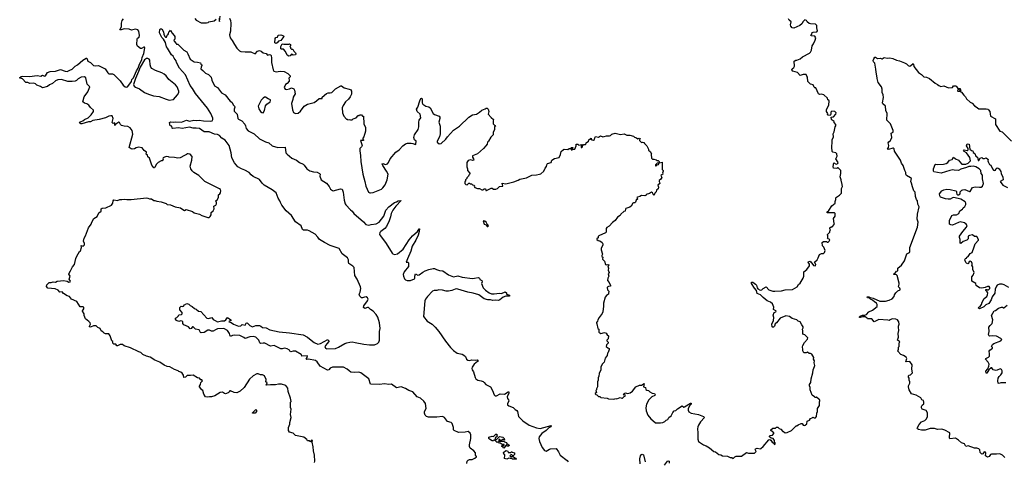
# Model space of a CAD drawing. Extents: x 2240384 to 2404287, y 351326 to 526670.
# Tile 204 of 256: x 2284472 to 2300501, y 471204 to 478390. Entities that reach past the tile are written whole.
import ezdxf

# ---------------------------------------------------------------- set-up
doc = ezdxf.new("R2010")
doc.units = 0

msp = doc.modelspace()

# ---------------------------------------------------------------- linework, layer by layer
at = {"layer": '0CON20XD'}
for points in [[(2286830, 476155), (2286810, 476145), (2286802, 476125), (2286810, 476115), (2286790, 476095), (2286775, 476092), (2286728, 476065), (2286702, 476038), (2286675, 475990), (2286665, 475980), (2286655, 475982), (2286623, 476025), (2286586, 476136), (2286561, 476161), (2286552, 476185), (2286531, 476201), (2286536, 476235), (2286500, 476260), (2286465, 476307), (2286405, 476318), (2286370, 476305), (2286343, 476287), (2286305, 476282), (2286285, 476288), (2286252, 476312), (2286312, 476525), (2286302, 476585), (2286271, 476631), (2286235, 476651), (2286175, 476657), (2286131, 476671), (2286112, 476685), (2286095, 476718), (2286085, 476724), (2286040, 476690), (2286025, 476667), (2286019, 476675), (2286019, 476709), (2286015, 476712), (2285995, 476702), (2285980, 476715), (2285992, 476785), (2285976, 476826), (2285955, 476828), (2285925, 476820), (2285869, 476795), (2285765, 476765), (2285661, 476749), (2285625, 476727), (2285595, 476729), (2285485, 476693), (2285467, 476697), (2285448, 476725), (2285498, 476742), (2285525, 476766), (2285585, 476794), (2285635, 476842), (2285676, 476896), (2285676, 476916), (2285625, 476960), (2285600, 477000), (2285565, 477022), (2285525, 477032), (2285501, 477055), (2285523, 477135), (2285580, 477215), (2285613, 477295), (2285573, 477343), (2285549, 477445), (2285525, 477463), (2285475, 477455), (2285424, 477426), (2285395, 477400), (2285375, 477392), (2285325, 477384), (2285255, 477385), (2285155, 477415), (2285095, 477414), (2285055, 477395), (2285005, 477354), (2284960, 477330), (2284926, 477305), (2284845, 477282), (2284812, 477302), (2284753, 477323), (2284728, 477348), (2284705, 477358), (2284635, 477351), (2284605, 477368), (2284575, 477370), (2284517, 477427), (2284472, 477445), (2284498, 477465), (2284525, 477472), (2284634, 477466), (2284755, 477484), (2284815, 477471), (2284845, 477487), (2284875, 477469), (2284890, 477475), (2284925, 477531), (2284971, 477549), (2285055, 477550), (2285135, 477578), (2285215, 477550), (2285245, 477546), (2285289, 477571), (2285325, 477583), (2285377, 477633), (2285414, 477655), (2285501, 477729), (2285552, 477765), (2285565, 477764), (2285583, 477713), (2285624, 477694), (2285675, 477646), (2285705, 477637), (2285755, 477646), (2285865, 477590), (2285908, 477525), (2285925, 477510), (2285985, 477508), (2286005, 477499), (2286107, 477397), (2286155, 477323), (2286188, 477295), (2286205, 477292), (2286225, 477299), (2286281, 477369), (2286290, 477385), (2286296, 477415), (2286325, 477445), (2286375, 477556), (2286401, 477599), (2286415, 477648), (2286461, 477745), (2286465, 477775), (2286492, 477838), (2286511, 477931), (2286505, 477944), (2286495, 477944), (2286455, 477921), (2286440, 477920), (2286392, 477962), (2286381, 477985), (2286383, 478075), (2286390, 478090), (2286415, 478108), (2286423, 478135), (2286413, 478205), (2286395, 478227), (2286355, 478236), (2286295, 478222), (2286256, 478236), (2286175, 478241), (2286125, 478223), (2286103, 478225), (2286131, 478275), (2286131, 478335), (2286141, 478375), (2286160, 478405)], [(2287325, 478410), (2287345, 478380), (2287425, 478338), (2287515, 478338), (2287540, 478345), (2287553, 478357), (2287637, 478373), (2287673, 478397)], [(2287717, 478417), (2287718, 478378), (2287725, 478360), (2287736, 478445)], [(2287888, 478415), (2287902, 478375), (2287907, 478335), (2287906, 478205), (2287888, 478145), (2287900, 478095), (2287934, 478054), (2287967, 477985), (2288008, 477925), (2288048, 477885), (2288074, 477874), (2288145, 477867), (2288235, 477867), (2288305, 477837), (2288344, 477876), (2288375, 477890), (2288405, 477878), (2288435, 477850), (2288485, 477842), (2288505, 477812), (2288537, 477823), (2288555, 477819), (2288566, 477805), (2288572, 477765), (2288569, 477695), (2288600, 477575), (2288612, 477555), (2288645, 477541), (2288715, 477552), (2288776, 477546), (2288836, 477516), (2288876, 477476), (2288878, 477462), (2288854, 477436), (2288861, 477405), (2288858, 477392), (2288826, 477354), (2288798, 477335), (2288780, 477285), (2288795, 477260), (2288815, 477254), (2288865, 477264), (2288895, 477282), (2288935, 477266), (2288946, 477246), (2288956, 477185), (2288923, 477127), (2288919, 477091), (2288897, 477025), (2288912, 476925), (2288931, 476881), (2288965, 476862), (2289005, 476870), (2289046, 476904), (2289105, 476983), (2289155, 477017), (2289266, 477044), (2289302, 477068), (2289345, 477110), (2289395, 477110), (2289395, 477130), (2289465, 477188), (2289495, 477200), (2289525, 477198), (2289555, 477208), (2289614, 477266), (2289698, 477312), (2289712, 477312), (2289755, 477280), (2289835, 477262), (2289855, 477252), (2289872, 477225), (2289872, 477178), (2289852, 477135), (2289823, 477097), (2289778, 477055), (2289737, 476995), (2289724, 476956), (2289730, 476875), (2289748, 476818), (2289792, 476772), (2289805, 476770), (2289815, 476760), (2289835, 476768), (2289855, 476760), (2289885, 476760), (2289903, 476777), (2289948, 476792), (2289985, 476830), (2289998, 476832), (2290005, 476840), (2290035, 476840), (2290052, 476822), (2290068, 476818), (2290072, 476695), (2290102, 476635), (2290102, 476578), (2290072, 476485), (2290060, 476465), (2290060, 476445), (2290070, 476435), (2290068, 476422), (2290023, 476427), (2290050, 476345), (2290038, 476322), (2290010, 476295), (2290008, 476255), (2290021, 476181), (2290024, 476085), (2290061, 475875), (2290093, 475755), (2290105, 475680), (2290151, 475581), (2290171, 475571), (2290185, 475571), (2290225, 475580), (2290335, 475620), (2290363, 475635), (2290385, 475656), (2290421, 475705), (2290456, 475785), (2290469, 475875), (2290445, 475923), (2290384, 476015), (2290373, 476045), (2290385, 476050), (2290425, 476036), (2290458, 476045), (2290475, 476064), (2290506, 476125), (2290594, 476236), (2290650, 476275), (2290710, 476340), (2290755, 476372), (2290785, 476382), (2290845, 476382), (2290875, 476378), (2290915, 476358), (2290922, 476365), (2290929, 476415), (2290898, 476435), (2290890, 476475), (2290894, 476496), (2290900, 476515), (2290960, 476605), (2290969, 476645), (2290968, 476725), (2290974, 476756), (2291002, 476795), (2290994, 476854), (2290942, 476895), (2290934, 476935), (2290954, 476966), (2290985, 477072), (2291005, 477108), (2291015, 477112), (2291022, 477105), (2291026, 477035), (2291036, 477016), (2291085, 476984), (2291135, 476974), (2291155, 476955), (2291206, 476866), (2291223, 476845), (2291299, 476819), (2291312, 476805), (2291313, 476783), (2291297, 476725), (2291316, 476655), (2291318, 476535), (2291307, 476485), (2291268, 476415), (2291268, 476395), (2291301, 476371), (2291335, 476374), (2291412, 476445), (2291438, 476485), (2291535, 476595), (2291630, 476660), (2291785, 476802), (2291845, 476840), (2291907, 476855), (2291960, 476885), (2291995, 476916), (2292052, 476938), (2292065, 476950), (2292085, 476950), (2292100, 476935), (2292112, 476895), (2292100, 476855), (2292147, 476797), (2292187, 476767), (2292178, 476745), (2292180, 476695), (2292202, 476672), (2292215, 476670), (2292220, 476655), (2292200, 476645), (2292200, 476605), (2292180, 476555), (2292181, 476515), (2292142, 476478), (2292105, 476412), (2292088, 476395), (2292080, 476365), (2292061, 476335), (2292024, 476296), (2291925, 476206), (2291846, 476174), (2291841, 476151), (2291862, 476125), (2291863, 476107), (2291845, 476100), (2291815, 476108), (2291775, 476100), (2291750, 476065), (2291750, 475995), (2291760, 475965), (2291760, 475935), (2291800, 475895), (2291800, 475885), (2291795, 475870), (2291782, 475858), (2291780, 475845), (2291752, 475818), (2291750, 475805), (2291730, 475785), (2291730, 475765), (2291720, 475755), (2291720, 475725), (2291735, 475710), (2291757, 475703), (2291785, 475730), (2291798, 475728), (2291805, 475720), (2291825, 475720), (2291842, 475702), (2291865, 475700), (2291878, 475688), (2291870, 475675), (2291882, 475662), (2291923, 475643), (2291955, 475642), (2291995, 475622), (2292015, 475622), (2292035, 475636), (2292055, 475639), (2292063, 475613), (2292073, 475613), (2292145, 475650), (2292165, 475650), (2292183, 475633), (2292225, 475630), (2292248, 475642), (2292283, 475677), (2292337, 475683), (2292328, 475732), (2292389, 475721), (2292515, 475752), (2292585, 475778), (2292615, 475796), (2292722, 475815), (2292808, 475862), (2292885, 475866), (2292935, 475879), (2292956, 475884), (2293007, 475925), (2293024, 475975), (2293051, 475999), (2293055, 476030), (2293065, 476050), (2293125, 476069), (2293137, 476103), (2293179, 476131), (2293255, 476150), (2293277, 476195), (2293286, 476244), (2293325, 476278), (2293335, 476282), (2293395, 476278), (2293415, 476293), (2293438, 476292), (2293455, 476310), (2293480, 476310), (2293468, 476292), (2293452, 476288), (2293450, 476275), (2293455, 476270), (2293465, 476270), (2293478, 476282), (2293510, 476285), (2293532, 476335), (2293533, 476367), (2293557, 476367), (2293575, 476350), (2293618, 476358), (2293620, 476345), (2293610, 476335), (2293610, 476325), (2293613, 476313), (2293625, 476312), (2293635, 476320), (2293640, 476345), (2293652, 476358), (2293685, 476360), (2293690, 476365), (2293693, 476387), (2293730, 476415), (2293745, 476448), (2293762, 476448), (2293775, 476460), (2293780, 476435), (2293815, 476430), (2293828, 476442), (2293833, 476467), (2293845, 476488), (2293895, 476480), (2293925, 476498), (2293965, 476486), (2293985, 476487), (2294025, 476500), (2294075, 476498), (2294092, 476505), (2294114, 476526), (2294165, 476543), (2294255, 476524), (2294315, 476534), (2294355, 476510), (2294405, 476512), (2294462, 476495), (2294479, 476479), (2294515, 476467), (2294535, 476452), (2294555, 476460), (2294572, 476455), (2294563, 476437), (2294564, 476424), (2294595, 476390), (2294612, 476398), (2294635, 476392), (2294643, 476373), (2294681, 476335), (2294708, 476285), (2294708, 476265), (2294737, 476247), (2294760, 476205), (2294752, 476195), (2294760, 476135), (2294773, 476123), (2294795, 476123), (2294835, 476110), (2294845, 476100), (2294865, 476100), (2294880, 476085), (2294880, 476060), (2294852, 476058), (2294822, 476028), (2294824, 476014), (2294835, 476012), (2294852, 476028), (2294870, 476035), (2294880, 476060), (2294930, 476070), (2294930, 475965), (2294933, 475953), (2294950, 475935), (2294950, 475925), (2294938, 475895), (2294940, 475875), (2294912, 475855), (2294925, 475820), (2294910, 475795), (2294882, 475775), (2294880, 475755), (2294890, 475745), (2294892, 475725), (2294862, 475695), (2294870, 475665), (2294865, 475640), (2294840, 475615), (2294835, 475590), (2294810, 475565), (2294795, 475530), (2294773, 475573), (2294755, 475582), (2294725, 475560), (2294672, 475548), (2294670, 475535), (2294647, 475523), (2294595, 475532), (2294565, 475512), (2294530, 475505), (2294520, 475495), (2294532, 475468), (2294507, 475453), (2294495, 475420), (2294485, 475410), (2294465, 475412), (2294454, 475406), (2294424, 475356), (2294405, 475340), (2294342, 475318), (2294333, 475307), (2294328, 475272), (2294305, 475270), (2294261, 475225), (2294245, 475203), (2294202, 475175), (2294166, 475124), (2294121, 475089), (2294069, 475031), (2294032, 475008), (2294022, 474995), (2294020, 474935), (2294009, 474921), (2293900, 474875), (2293890, 474865), (2293887, 474843), (2293870, 474825), (2293870, 474815), (2293890, 474795), (2293915, 474790), (2293953, 474763), (2293967, 474745), (2293965, 474720), (2293938, 474675), (2293938, 474645), (2293962, 474575), (2293950, 474555), (2293950, 474535), (2293968, 474525), (2293962, 474495), (2293995, 474460), (2294008, 474405), (2294025, 474400), (2294045, 474408), (2294062, 474402), (2294048, 474365), (2294059, 474349), (2294051, 474315), (2294068, 474275), (2294050, 474255), (2294062, 474215), (2294048, 474185), (2294042, 474145), (2294066, 474116), (2294090, 474065), (2294088, 474052), (2294065, 474048), (2294055, 474052), (2294038, 474035), (2294040, 473995), (2294062, 473972), (2294060, 473935), (2294057, 473925), (2294025, 473902), (2294003, 473875), (2293974, 473775), (2293978, 473728), (2293963, 473635), (2293955, 473612), (2293904, 473546), (2293884, 473506)], [(2293884, 473506), (2293880, 473485), (2293860, 473465), (2293860, 473455), (2293869, 473439), (2293883, 473363), (2293900, 473355), (2293900, 473305), (2293935, 473283), (2293995, 473302), (2294018, 473288), (2294035, 473262), (2294057, 473247), (2294052, 473195), (2294030, 473175), (2294030, 473165), (2294050, 473145), (2294050, 473125), (2294025, 473100), (2294022, 473075), (2294045, 473050), (2294068, 473038), (2294070, 473025), (2294054, 472976), (2294042, 472965), (2294037, 472925), (2294005, 472880), (2293985, 472820), (2293953, 472787), (2293932, 472735), (2293932, 472695), (2293908, 472635), (2293902, 472588), (2293892, 472565), (2293892, 472525), (2293880, 472495), (2293878, 472415), (2293860, 472385), (2293860, 472365), (2293850, 472355), (2293860, 472325), (2293842, 472308), (2293842, 472302), (2293852, 472292), (2293868, 472288), (2293895, 472260), (2293915, 472260), (2293933, 472243), (2294035, 472230), (2294055, 472220), (2294145, 472218), (2294175, 472228), (2294195, 472222), (2294245, 472241), (2294275, 472230), (2294287, 472233), (2294312, 472258), (2294328, 472265), (2294330, 472285), (2294323, 472287), (2294315, 472280), (2294300, 472285), (2294315, 472309), (2294335, 472316), (2294365, 472309), (2294412, 472318), (2294446, 472344), (2294505, 472414), (2294560, 472445), (2294595, 472443), (2294638, 472468), (2294630, 472415), (2294658, 472405), (2294668, 472375), (2294683, 472363), (2294710, 472355), (2294733, 472333), (2294770, 472315), (2294805, 472308), (2294818, 472285), (2294810, 472275), (2294765, 472256), (2294715, 472207), (2294677, 472135), (2294666, 472075), (2294669, 472025), (2294700, 471955), (2294746, 471895), (2294781, 471871), (2294825, 471830), (2294905, 471828), (2294940, 471835), (2294975, 471852), (2294995, 471872), (2295023, 471887), (2295042, 471915), (2295078, 471945), (2295104, 471996), (2295126, 472024), (2295155, 472031), (2295183, 472057), (2295255, 472107), (2295285, 472088), (2295295, 472090), (2295395, 472150), (2295405, 472148), (2295404, 472135), (2295379, 472111), (2295357, 472065), (2295356, 472036), (2295365, 472012), (2295405, 471988), (2295525, 471968), (2295575, 471946), (2295604, 471934), (2295618, 471915), (2295557, 471845), (2295523, 471795), (2295511, 471765), (2295507, 471735), (2295513, 471665), (2295510, 471565), (2295522, 471525), (2295603, 471473), (2295646, 471456), (2295702, 471422), (2295775, 471365), (2295798, 471358), (2295855, 471316), (2295888, 471308), (2295915, 471293), (2295995, 471287), (2296038, 471268), (2296065, 471268), (2296085, 471248), (2296114, 471276), (2296135, 471286), (2296225, 471288), (2296305, 471347), (2296337, 471337), (2296435, 471339), (2296459, 471365), (2296447, 471395), (2296450, 471410), (2296475, 471418), (2296525, 471409), (2296537, 471413), (2296577, 471443), (2296670, 471555), (2296685, 471560), (2296700, 471550), (2296724, 471514), (2296748, 471498), (2296755, 471480), (2296770, 471485), (2296770, 471505), (2296760, 471515), (2296760, 471545), (2296738, 471578), (2296705, 471580), (2296680, 471605), (2296680, 471615), (2296690, 471625), (2296728, 471632), (2296750, 471655), (2296750, 471665), (2296702, 471705), (2296702, 471715), (2296735, 471743), (2296775, 471742), (2296795, 471758), (2296815, 471760), (2296835, 471740), (2296865, 471730), (2296895, 471690), (2296905, 471690), (2296935, 471670), (2296967, 471673), (2297035, 471708), (2297115, 471780), (2297125, 471780), (2297143, 471797), (2297195, 471822), (2297208, 471818), (2297225, 471793), (2297245, 471787), (2297258, 471792), (2297286, 471814), (2297290, 471855), (2297330, 471875), (2297345, 471900), (2297375, 471910), (2297385, 471920), (2297405, 471912), (2297425, 471913), (2297446, 471934), (2297450, 471985), (2297462, 472015), (2297458, 472062), (2297492, 472115), (2297490, 472175), (2297497, 472183), (2297500, 472205), (2297485, 472210), (2297445, 472248), (2297435, 472240), (2297415, 472240), (2297410, 472255), (2297375, 472280), (2297342, 472365), (2297340, 472405), (2297330, 472435), (2297332, 472455), (2297352, 472485), (2297358, 472545), (2297386, 472644), (2297392, 472695), (2297413, 472745), (2297416, 472765), (2297407, 472805), (2297409, 472839), (2297397, 472865), (2297398, 472895), (2297366, 472946), (2297345, 472960), (2297325, 472960), (2297295, 472980), (2297273, 472967), (2297235, 472972), (2297221, 473001), (2297221, 473025), (2297216, 473065), (2297222, 473088), (2297248, 473135), (2297295, 473190), (2297302, 473215), (2297255, 473260), (2297220, 473275), (2297222, 473325), (2297218, 473355), (2297228, 473375), (2297228, 473395), (2297204, 473424), (2297178, 473475), (2297145, 473484), (2297125, 473507), (2297045, 473530), (2297005, 473562), (2296945, 473569), (2296853, 473535), (2296793, 473457), (2296770, 473440), (2296759, 473401), (2296745, 473389), (2296729, 473389), (2296724, 473395), (2296719, 473435), (2296745, 473495), (2296751, 473545), (2296736, 473585), (2296752, 473628), (2296781, 473639), (2296786, 473645), (2296784, 473655), (2296742, 473672), (2296747, 473713), (2296728, 473765), (2296694, 473794), (2296642, 473815), (2296575, 473868), (2296533, 473913), (2296476, 473936), (2296466, 473986), (2296435, 474019), (2296388, 474095), (2296385, 474118), (2296405, 474118), (2296450, 474085), (2296465, 474068), (2296478, 474028), (2296491, 474011), (2296525, 473989), (2296556, 473994), (2296575, 474018), (2296625, 474042), (2296667, 473997), (2296735, 473973), (2296765, 473972), (2296875, 473980), (2296935, 473997), (2297055, 474002), (2297130, 474045), (2297151, 474079), (2297178, 474105), (2297227, 474183), (2297238, 474215), (2297240, 474285), (2297286, 474324), (2297327, 474383), (2297331, 474411), (2297310, 474445), (2297312, 474458), (2297335, 474459), (2297350, 474450), (2297395, 474391), (2297426, 474384), (2297432, 474405), (2297413, 474447), (2297452, 474485), (2297473, 474517), (2297495, 474570), (2297524, 474586), (2297557, 474583), (2297575, 474600), (2297582, 474635), (2297565, 474690), (2297543, 474713), (2297538, 474762), (2297555, 474780), (2297605, 474780), (2297615, 474770), (2297635, 474770), (2297650, 474785), (2297658, 474808), (2297648, 474818), (2297632, 474822), (2297620, 474835), (2297630, 474845), (2297628, 474878), (2297622, 474882), (2297620, 474895), (2297658, 474932), (2297660, 474955), (2297670, 474965), (2297660, 474985), (2297662, 475005), (2297685, 475020), (2297698, 475022), (2297737, 475063), (2297730, 475075), (2297722, 475155), (2297747, 475193), (2297750, 475235), (2297735, 475250), (2297615, 475250), (2297613, 475257), (2297646, 475284), (2297695, 475362), (2297748, 475402), (2297747, 475433), (2297760, 475465), (2297758, 475492), (2297767, 475503), (2297816, 475534), (2297848, 475565), (2297850, 475645), (2297868, 475675), (2297857, 475737), (2297850, 475745), (2297847, 475787), (2297828, 475835), (2297840, 475885), (2297840, 475935), (2297797, 475977), (2297783, 475977), (2297775, 475970), (2297722, 475972), (2297714, 476004), (2297725, 476060), (2297765, 476040), (2297790, 476050), (2297799, 476065), (2297757, 476125), (2297778, 476172), (2297777, 476205), (2297761, 476221), (2297710, 476235), (2297700, 476245), (2297700, 476275), (2297692, 476285), (2297700, 476435), (2297722, 476485), (2297713, 476535), (2297732, 476565), (2297747, 476645), (2297760, 476665), (2297758, 476685), (2297730, 476715), (2297730, 476735), (2297697, 476757), (2297688, 476768), (2297680, 476805), (2297720, 476810), (2297757, 476855), (2297762, 476872), (2297740, 476895), (2297695, 476900), (2297676, 476885), (2297678, 476852), (2297665, 476830), (2297635, 476838), (2297620, 476855), (2297628, 476865), (2297608, 476898), (2297608, 476925), (2297642, 477005), (2297650, 477065), (2297645, 477080), (2297630, 477085), (2297620, 477115), (2297565, 477168), (2297525, 477179), (2297495, 477174), (2297478, 477185), (2297435, 477280), (2297415, 477280), (2297405, 477290), (2297390, 477330), (2297345, 477342), (2297303, 477385), (2297298, 477455), (2297285, 477470), (2297275, 477500), (2297227, 477497), (2297175, 477483), (2297132, 477532), (2297060, 477555), (2297043, 477575), (2297045, 477590), (2297075, 477614), (2297083, 477635), (2297080, 477715), (2297105, 477733), (2297125, 477733), (2297176, 477754), (2297216, 477784), (2297330, 477845), (2297345, 477860), (2297362, 477895), (2297372, 477965), (2297393, 477997), (2297423, 478055), (2297434, 478095), (2297415, 478120), (2297362, 478125), (2297350, 478135), (2297368, 478155), (2297371, 478179), (2297392, 478188), (2297450, 478195), (2297462, 478208), (2297448, 478258), (2297450, 478295), (2297428, 478318), (2297345, 478323), (2297325, 478330), (2297292, 478355), (2297279, 478379), (2297255, 478388), (2297225, 478358), (2297205, 478322), (2297174, 478296), (2297077, 478253), (2297045, 478260), (2297027, 478285), (2297021, 478305), (2297029, 478355), (2296999, 478385), (2296990, 478405)], [(2287891, 473261), (2287886, 473286), (2287855, 473333), (2287795, 473364), (2287695, 473359), (2287658, 473345), (2287622, 473322), (2287595, 473324), (2287565, 473340), (2287535, 473339), (2287475, 473301), (2287424, 473294), (2287415, 473300), (2287395, 473342), (2287335, 473353), (2287295, 473392), (2287285, 473392), (2287265, 473368), (2287245, 473360), (2287220, 473395), (2287142, 473425), (2287128, 473448), (2287128, 473475), (2287120, 473485), (2287095, 473488), (2287065, 473478), (2287024, 473494), (2287010, 473515), (2287010, 473535), (2287028, 473542), (2287058, 473572), (2287062, 473588), (2287107, 473593), (2287120, 473605), (2287120, 473625), (2287078, 473668), (2287080, 473705), (2287103, 473727), (2287125, 473722), (2287139, 473731), (2287155, 473752), (2287195, 473770), (2287225, 473762), (2287249, 473739), (2287278, 473725), (2287320, 473690), (2287348, 473678), (2287385, 473648), (2287421, 473641), (2287521, 473531), (2287545, 473526), (2287603, 473543), (2287624, 473514), (2287653, 473495), (2287695, 473474), (2287755, 473488), (2287805, 473490), (2287826, 473504), (2287855, 473542), (2287890, 473525), (2287911, 473505), (2287910, 473490), (2287885, 473483), (2287875, 473474), (2287915, 473463), (2287955, 473438), (2288035, 473406), (2288075, 473410), (2288095, 473428), (2288145, 473422), (2288158, 473452), (2288175, 473456), (2288220, 473415), (2288260, 473395), (2288315, 473416), (2288375, 473412), (2288396, 473406), (2288425, 473384), (2288485, 473374), (2288545, 473342), (2288695, 473311), (2288865, 473296), (2289085, 473260), (2289156, 473225), (2289216, 473176), (2289265, 473137), (2289328, 473108), (2289369, 473121), (2289487, 473187), (2289494, 473174), (2289506, 473166), (2289506, 473155), (2289472, 473118), (2289442, 473072), (2289450, 473045), (2289475, 473034), (2289615, 473042), (2289665, 473062), (2289768, 473122), (2289796, 473134), (2289845, 473144), (2289885, 473147), (2289935, 473140), (2290075, 473110), (2290165, 473100), (2290248, 473102), (2290295, 473120), (2290320, 473145), (2290331, 473175), (2290332, 473315), (2290342, 473365), (2290329, 473455), (2290305, 473550), (2290277, 473595), (2290227, 473647), (2290184, 473674), (2290152, 473705), (2290135, 473707), (2290089, 473689), (2290068, 473708), (2290073, 473735), (2290132, 473815), (2290143, 473845), (2290135, 473864), (2290115, 473880), (2290085, 473876), (2290055, 473862), (2290035, 473867), (2290009, 473889), (2290000, 473925), (2290013, 473955), (2290024, 474016), (2290021, 474045), (2289965, 474169), (2289929, 474229), (2289915, 474356), (2289895, 474381), (2289832, 474425), (2289826, 474446), (2289827, 474485), (2289811, 474515), (2289722, 474582), (2289672, 474665), (2289525, 474718), (2289433, 474763), (2289355, 474815), (2289324, 474854), (2289285, 474900), (2289185, 474957), (2289155, 474968), (2289095, 474968), (2289076, 474976), (2289055, 475036), (2288962, 475102), (2288895, 475205), (2288812, 475282), (2288741, 475371), (2288716, 475415), (2288706, 475445), (2288678, 475488), (2288647, 475575), (2288585, 475619), (2288450, 475700), (2288419, 475729), (2288375, 475790), (2288271, 475841), (2288239, 475865), (2288206, 475905), (2288135, 475944), (2288082, 475962), (2288025, 475995), (2287971, 476061), (2287924, 476145), (2287914, 476225), (2287883, 476345), (2287835, 476410), (2287815, 476429), (2287762, 476462), (2287726, 476505), (2287695, 476521), (2287645, 476527), (2287555, 476566), (2287475, 476566), (2287397, 476617), (2287345, 476627), (2287295, 476625), (2287235, 476642), (2287115, 476618), (2287055, 476630), (2286965, 476620), (2286953, 476625), (2286948, 476658), (2286920, 476665), (2286910, 476715), (2286925, 476728), (2286975, 476722), (2287014, 476726), (2287106, 476724), (2287187, 476753), (2287235, 476740), (2287305, 476756), (2287355, 476751), (2287395, 476757), (2287464, 476744), (2287585, 476741), (2287606, 476745), (2287618, 476765), (2287615, 476790), (2287586, 476866), (2287530, 476950), (2287335, 477188), (2287288, 477268), (2287245, 477319), (2287173, 477495), (2287075, 477599), (2287025, 477695), (2287019, 477719), (2286985, 477765), (2286970, 477795), (2286945, 477820), (2286876, 477925), (2286864, 477946), (2286845, 478019), (2286814, 478074), (2286789, 478099), (2286747, 478177), (2286755, 478231), (2286765, 478239), (2286785, 478239), (2286816, 478195), (2286820, 478155), (2286835, 478118), (2286845, 478108), (2286862, 478108), (2286870, 478115), (2286873, 478137), (2286886, 478144), (2286895, 478160), (2286900, 478195), (2286916, 478204), (2286925, 478220), (2286952, 478172), (2286988, 478135), (2286998, 478115), (2287000, 478075), (2286980, 478055), (2286985, 478040), (2287020, 478005), (2287025, 477990), (2287045, 477990), (2287146, 477896), (2287191, 477865), (2287210, 477835), (2287245, 477750), (2287315, 477702), (2287365, 477700), (2287418, 477688), (2287422, 477665), (2287438, 477655), (2287440, 477645), (2287424, 477616), (2287423, 477593), (2287455, 477566), (2287495, 477521), (2287546, 477496), (2287592, 477455), (2287601, 477405), (2287645, 477315), (2287690, 477285), (2287758, 477198), (2287815, 477167), (2287900, 477065), (2287925, 477048), (2287952, 477002), (2287972, 476985), (2287976, 476965), (2287964, 476935), (2287964, 476904), (2288011, 476851), (2288024, 476785), (2288034, 476774), (2288088, 476745), (2288135, 476689), (2288151, 476665), (2288160, 476620), (2288190, 476580), (2288291, 476531), (2288375, 476454), (2288475, 476405), (2288529, 476389), (2288585, 476339), (2288675, 476308), (2288792, 476315), (2288806, 476225), (2288825, 476202), (2288904, 476135), (2288977, 476107), (2289025, 476064), (2289085, 476042), (2289105, 476024), (2289145, 475965), (2289195, 475931), (2289255, 475914), (2289315, 475910), (2289355, 475889), (2289363, 475875), (2289360, 475845), (2289382, 475782), (2289468, 475728), (2289508, 475678), (2289532, 475635), (2289565, 475610), (2289575, 475607), (2289635, 475619), (2289697, 475637), (2289723, 475633), (2289736, 475585), (2289752, 475455), (2289771, 475395), (2289784, 475375), (2289855, 475296), (2289883, 475273), (2289910, 475235), (2290069, 475099), (2290105, 475057), (2290154, 475046), (2290195, 475059), (2290275, 475069), (2290325, 475096), (2290399, 475195), (2290435, 475289), (2290483, 475347), (2290575, 475413), (2290606, 475424), (2290635, 475444), (2290680, 475450), (2290594, 475356), (2290545, 475289), (2290521, 475235), (2290510, 475180), (2290486, 475115), (2290441, 475025), (2290415, 474995), (2290349, 474945), (2290334, 474925), (2290332, 474895), (2290345, 474871), (2290439, 474749), (2290535, 474592), (2290549, 474579), (2290575, 474569), (2290625, 474581), (2290715, 474654), (2290812, 474808), (2290869, 474871), (2290948, 474942), (2290975, 474988), (2290980, 474985), (2290978, 474945), (2290958, 474885), (2290922, 474805), (2290862, 474705), (2290840, 474625), (2290785, 474497), (2290766, 474446), (2290795, 474442), (2290804, 474435), (2290800, 474375), (2290732, 474285), (2290714, 474244), (2290719, 474215), (2290738, 474175), (2290755, 474159), (2290779, 474149), (2290832, 474145), (2290898, 474175), (2290907, 474185), (2290906, 474215), (2290915, 474254), (2290955, 474235), (2290975, 474236), (2291035, 474282), (2291075, 474304), (2291135, 474328), (2291205, 474341), (2291225, 474340), (2291255, 474323), (2291305, 474309), (2291363, 474303), (2291455, 474236), (2291535, 474208), (2291605, 474224), (2291675, 474198), (2291845, 474180), (2291875, 474185), (2291935, 474196), (2291958, 474185), (2291965, 474162), (2291996, 474146), (2291999, 474125), (2291991, 474095), (2292019, 474025), (2292055, 473988), (2292115, 473943), (2292155, 473930), (2292195, 473929), (2292285, 473940), (2292315, 473937), (2292375, 473960), (2292396, 473945), (2292398, 473925), (2292445, 473906), (2292445, 473890), (2292385, 473890), (2292345, 473876), (2292289, 473831), (2292265, 473823), (2292215, 473827), (2292175, 473821), (2292135, 473832), (2292095, 473832), (2292035, 473850), (2291945, 473912), (2291855, 473942), (2291767, 473957), (2291605, 474005), (2291585, 474009), (2291560, 474005), (2291505, 473981), (2291455, 473971), (2291415, 473972), (2291355, 473990), (2291295, 473996), (2291265, 473982), (2291220, 473985), (2291195, 473971), (2291110, 473885), (2291079, 473841), (2291068, 473815), (2291045, 473560), (2291105, 473482), (2291186, 473436), (2291238, 473385), (2291295, 473318), (2291405, 473158), (2291487, 473055), (2291537, 473005), (2291594, 472964), (2291675, 472946), (2291705, 472931), (2291728, 472908), (2291748, 472865), (2291765, 472849), (2291795, 472846), (2291835, 472856), (2291888, 472852), (2291923, 472853), (2291934, 472845), (2291925, 472831), (2291870, 472785), (2291836, 472735), (2291833, 472715), (2291838, 472695), (2291860, 472660), (2291885, 472570), (2291899, 472545), (2291932, 472522), (2291985, 472515), (2292015, 472504), (2292035, 472488), (2292062, 472452), (2292135, 472416), (2292169, 472359), (2292194, 472284), (2292210, 472270), (2292235, 472270), (2292295, 472302), (2292365, 472299), (2292425, 472337), (2292434, 472334), (2292433, 472315), (2292410, 472255), (2292414, 472225), (2292431, 472205), (2292436, 472185), (2292413, 472147), (2292413, 472125), (2292435, 472107), (2292505, 472081), (2292539, 472045), (2292565, 472029), (2292574, 472014), (2292595, 471931), (2292662, 471862)], [(2288645, 478004), (2288628, 478015), (2288630, 478085), (2288642, 478098), (2288670, 478105), (2288682, 478138), (2288725, 478142), (2288768, 478125), (2288772, 478115), (2288726, 478054), (2288685, 478038), (2288666, 478014), (2288645, 478004)], [(2288855, 477798), (2288824, 477814), (2288798, 477875), (2288765, 477910), (2288735, 477908), (2288722, 477915), (2288722, 477955), (2288745, 478000), (2288775, 477990), (2288855, 477990), (2288865, 478000), (2288880, 477985), (2288880, 477965), (2288870, 477955), (2288880, 477945), (2288880, 477925), (2288895, 477910), (2288918, 477908), (2288937, 477877), (2288965, 477850), (2288970, 477835), (2288965, 477820), (2288925, 477812), (2288895, 477830), (2288875, 477802), (2288855, 477798)], [(2286905, 477083), (2286975, 477092), (2287042, 477165), (2287061, 477205), (2287064, 477225), (2287036, 477295), (2287008, 477328), (2286898, 477418), (2286856, 477476), (2286823, 477505), (2286787, 477527), (2286685, 477564), (2286625, 477598), (2286609, 477619), (2286596, 477654), (2286589, 477729), (2286578, 477748), (2286561, 477761), (2286535, 477760), (2286505, 477736), (2286433, 477617), (2286406, 477545), (2286355, 477435), (2286327, 477335), (2286335, 477306), (2286355, 477291), (2286422, 477265), (2286505, 477208), (2286569, 477179), (2286652, 477152), (2286745, 477143), (2286855, 477097), (2286905, 477083)], [(2299104, 471724), (2299088, 471735), (2299084, 471746), (2299113, 471805), (2299155, 471846), (2299205, 471866), (2299236, 471895), (2299248, 471932), (2299253, 471995), (2299229, 472029), (2299165, 472052), (2299152, 472075), (2299152, 472095), (2299165, 472120), (2299192, 472138), (2299192, 472165), (2299183, 472193), (2299160, 472205), (2299140, 472235), (2299065, 472278), (2298990, 472300), (2298952, 472365), (2298940, 472415), (2298942, 472435), (2298962, 472475), (2298962, 472495), (2298952, 472525), (2298952, 472555), (2298942, 472575), (2298943, 472593), (2298953, 472607), (2298975, 472610), (2299008, 472645), (2298998, 472705), (2299002, 472772), (2298965, 472828), (2298900, 472825), (2298912, 472875), (2298905, 472897), (2298858, 472928), (2298815, 472944), (2298768, 472995), (2298777, 473027), (2298778, 473062), (2298787, 473075), (2298788, 473132), (2298798, 473145), (2298796, 473156), (2298760, 473175), (2298776, 473224), (2298774, 473284), (2298786, 473335), (2298779, 473389), (2298777, 473405), (2298788, 473435), (2298782, 473475), (2298762, 473505), (2298735, 473519), (2298675, 473522), (2298641, 473509), (2298625, 473493), (2298605, 473500), (2298459, 473511), (2298385, 473474), (2298345, 473520), (2298285, 473520), (2298272, 473525), (2298270, 473535), (2298235, 473554), (2298195, 473553), (2298155, 473543), (2298146, 473546), (2298142, 473555), (2298155, 473568), (2298195, 473584), (2298228, 473582), (2298255, 473594), (2298294, 473636), (2298355, 473666), (2298430, 473725), (2298430, 473755), (2298422, 473775), (2298392, 473792), (2298355, 473829), (2298322, 473842), (2298308, 473858), (2298275, 473865), (2298268, 473875), (2298271, 473879), (2298295, 473880), (2298319, 473869), (2298365, 473859), (2298475, 473809), (2298565, 473808), (2298625, 473824), (2298675, 473850), (2298706, 473885), (2298716, 473914), (2298735, 473944), (2298765, 473977), (2298806, 473994), (2298807, 474005), (2298801, 474021), (2298778, 474045), (2298791, 474085), (2298790, 474105), (2298756, 474226), (2298745, 474237), (2298700, 474245), (2298700, 474255), (2298724, 474266), (2298744, 474296), (2298765, 474302), (2298770, 474345), (2298825, 474398), (2298874, 474465), (2298915, 474580), (2298955, 474600), (2298963, 474617), (2298962, 474685), (2299087, 475015), (2299097, 475095), (2299081, 475145), (2299087, 475225), (2299116, 475346), (2299095, 475390), (2299087, 475445), (2299073, 475465), (2299057, 475515), (2299052, 475582), (2299026, 475606), (2299009, 475669), (2298992, 475732), (2298977, 475755), (2298988, 475805), (2298975, 475818), (2298906, 475856), (2298898, 475875), (2298898, 475905), (2298880, 475935), (2298855, 476020), (2298826, 476056), (2298810, 476105), (2298712, 476252), (2298708, 476288), (2298698, 476298), (2298685, 476300), (2298615, 476276), (2298602, 476282), (2298617, 476313), (2298622, 476345), (2298611, 476385), (2298623, 476405), (2298646, 476424), (2298672, 476475), (2298658, 476545), (2298689, 476561), (2298690, 476585), (2298646, 476695), (2298587, 476755), (2298594, 476864), (2298574, 476914), (2298566, 476985), (2298525, 477020), (2298519, 477035), (2298532, 477125), (2298527, 477167), (2298512, 477205), (2298515, 477260), (2298500, 477300), (2298450, 477370), (2298431, 477431), (2298433, 477445), (2298414, 477535), (2298412, 477585), (2298393, 477683), (2298373, 477705), (2298368, 477725), (2298377, 477753), (2298395, 477780), (2298405, 477780), (2298435, 477759), (2298485, 477763), (2298507, 477753), (2298515, 477752), (2298545, 477776), (2298595, 477766), (2298635, 477770), (2298685, 477759), (2298745, 477729), (2298795, 477719), (2298875, 477688), (2298910, 477670), (2298934, 477644), (2298955, 477632), (2298975, 477638), (2299015, 477677), (2299022, 477665), (2299026, 477626), (2299105, 477530), (2299155, 477498), (2299192, 477462), (2299235, 477453), (2299282, 477435), (2299375, 477358), (2299415, 477338), (2299435, 477318), (2299465, 477303), (2299515, 477312), (2299595, 477283), (2299655, 477286), (2299675, 477312), (2299685, 477316), (2299714, 477314), (2299724, 477304), (2299745, 477270), (2299775, 477272), (2299785, 477268), (2299790, 477245), (2299800, 477235), (2299785, 477230), (2299772, 477242), (2299745, 477248), (2299738, 477235), (2299742, 477225), (2299782, 477222), (2299805, 477210), (2299840, 477160), (2299867, 477137), (2299887, 477105), (2299945, 477047), (2299975, 477032), (2300015, 476987), (2300045, 476973), (2300085, 476940), (2300165, 476938), (2300205, 476942), (2300233, 476933), (2300245, 476922), (2300263, 476895), (2300275, 476818), (2300360, 476775), (2300360, 476685), (2300428, 476578), (2300464, 476564), (2300620, 476415)], [(2288435, 476872), (2288457, 476913), (2288475, 476988), (2288496, 477014), (2288548, 477055), (2288558, 477075), (2288555, 477088), (2288515, 477103), (2288475, 477130), (2288455, 477127), (2288438, 477115), (2288405, 477080), (2288356, 476985), (2288365, 476940), (2288392, 476895), (2288415, 476878), (2288435, 476872)], [(2300572, 474035), (2300496, 474076), (2300465, 474084), (2300425, 474088), (2300385, 474071), (2300372, 474055), (2300354, 474006), (2300348, 473942), (2300305, 473880), (2300286, 473834), (2300248, 473772), (2300202, 473748), (2300165, 473716), (2300095, 473687), (2300082, 473695), (2300087, 473713), (2300106, 473724), (2300132, 473755), (2300138, 473792), (2300174, 473856), (2300215, 473888), (2300227, 473913), (2300231, 473945), (2300224, 473964), (2300200, 473985), (2300202, 473998), (2300225, 474000), (2300235, 473990), (2300245, 473992), (2300263, 474015), (2300266, 474035), (2300255, 474048), (2300225, 474048), (2300187, 474033), (2300136, 474024), (2300095, 474027), (2300042, 474065), (2300035, 474100), (2299970, 474135), (2299971, 474205), (2299992, 474235), (2300008, 474275), (2299989, 474325), (2299989, 474369), (2299972, 474395), (2299980, 474405), (2299980, 474425), (2299965, 474450), (2299945, 474460), (2299927, 474453), (2299920, 474425), (2299905, 474420), (2299886, 474426), (2299875, 474440), (2299858, 474485), (2299867, 474503), (2299885, 474510), (2299890, 474525), (2299910, 474535), (2299947, 474583), (2299975, 474603), (2300009, 474695), (2300026, 474745), (2300080, 474805), (2300080, 474815), (2300055, 474860), (2300015, 474864), (2299985, 474889), (2299935, 474878), (2299915, 474866), (2299911, 474825), (2299893, 474805), (2299829, 474781), (2299795, 474750), (2299780, 474755), (2299781, 474815), (2299771, 474845), (2299774, 474866), (2299824, 474946), (2299886, 475014), (2299894, 475044), (2299882, 475062), (2299854, 475084), (2299785, 475101), (2299755, 475092), (2299655, 475046), (2299631, 475051), (2299610, 475065), (2299610, 475125), (2299648, 475202), (2299675, 475214), (2299725, 475214), (2299763, 475237), (2299775, 475278), (2299820, 475305), (2299833, 475327), (2299859, 475351), (2299873, 475385), (2299873, 475405), (2299862, 475425), (2299795, 475469), (2299680, 475495), (2299655, 475490), (2299619, 475471), (2299585, 475468), (2299545, 475473), (2299461, 475505), (2299449, 475525), (2299448, 475555), (2299485, 475603), (2299517, 475623), (2299565, 475634), (2299622, 475628), (2299710, 475605), (2299722, 475592), (2299720, 475575), (2299729, 475549), (2299741, 475541), (2299755, 475541), (2299780, 475555), (2299785, 475590), (2299808, 475615), (2299825, 475624), (2299856, 475626), (2299935, 475592), (2299947, 475593), (2299985, 475660), (2300027, 475673), (2300095, 475663), (2300125, 475667), (2300148, 475682), (2300160, 475725), (2300147, 475803), (2300148, 475858), (2300126, 475886), (2300117, 475935), (2300090, 475965), (2300035, 475998), (2299995, 476008), (2299955, 476000), (2299925, 476001), (2299887, 475983), (2299795, 475958), (2299756, 475934), (2299685, 475942), (2299665, 475948), (2299612, 475938), (2299475, 475894), (2299355, 475913), (2299347, 475927), (2299347, 475963), (2299373, 476035), (2299385, 476042), (2299415, 476034), (2299513, 476037), (2299555, 476049), (2299582, 476068), (2299606, 476104), (2299654, 476116), (2299675, 476153), (2299705, 476127), (2299753, 476105), (2299770, 476080), (2299812, 476042), (2299875, 476040), (2299915, 476056), (2299948, 476095), (2299937, 476147), (2299883, 476223), (2299845, 476244), (2299838, 476255), (2299845, 476272), (2299895, 476262), (2299912, 476275), (2299910, 476295), (2299884, 476335), (2299895, 476368), (2299928, 476365), (2299937, 476285), (2299965, 476262), (2299990, 476255), (2299995, 476230), (2300020, 476215), (2300035, 476170), (2300062, 476152), (2300075, 476100), (2300085, 476100), (2300110, 476135), (2300135, 476150), (2300154, 476134), (2300178, 476132), (2300205, 476140), (2300233, 476123), (2300240, 476115), (2300232, 476095), (2300238, 476075), (2300262, 476035), (2300280, 476025), (2300307, 475965), (2300324, 475944), (2300345, 475936), (2300355, 475940), (2300371, 475969), (2300385, 475978), (2300403, 475973), (2300415, 475962), (2300445, 475918), (2300450, 475890), (2300479, 475829), (2300485, 475782), (2300432, 475755), (2300475, 475699), (2300555, 475657)], [(2289272, 471185), (2289278, 471205), (2289272, 471305), (2289255, 471375), (2289251, 471441), (2289231, 471515), (2289240, 471545), (2289225, 471550), (2289207, 471523), (2289185, 471538), (2289155, 471540), (2289148, 471558), (2289100, 471595), (2288964, 471624), (2288923, 471663), (2288867, 471677), (2288850, 471705), (2288850, 471755), (2288872, 471808), (2288872, 471835), (2288892, 471915), (2288880, 471965), (2288890, 472055), (2288888, 472068), (2288880, 472075), (2288880, 472165), (2288890, 472175), (2288882, 472232), (2288841, 472341), (2288837, 472397), (2288805, 472440), (2288735, 472462), (2288685, 472462), (2288635, 472448), (2288555, 472450), (2288483, 472443), (2288502, 472482), (2288478, 472495), (2288486, 472536), (2288456, 472596), (2288425, 472612), (2288395, 472612), (2288355, 472627), (2288335, 472628), (2288272, 472595), (2288215, 472540), (2288126, 472404), (2288064, 472346), (2288005, 472320), (2287965, 472322), (2287905, 472353), (2287895, 472352), (2287884, 472336), (2287865, 472318), (2287825, 472303), (2287805, 472307), (2287775, 472327), (2287735, 472322), (2287650, 472270), (2287596, 472254), (2287565, 472256), (2287525, 472248), (2287495, 472253), (2287468, 472295), (2287454, 472354), (2287435, 472368), (2287402, 472415), (2287400, 472425), (2287418, 472455), (2287423, 472487), (2287450, 472515), (2287438, 472528), (2287422, 472532), (2287400, 472555), (2287365, 472562), (2287295, 472607), (2287255, 472598), (2287198, 472602), (2287170, 472575), (2287145, 472570), (2287137, 472607), (2287118, 472638), (2287097, 472657), (2287065, 472663), (2287054, 472674), (2286995, 472696), (2286915, 472739), (2286875, 472747), (2286825, 472769), (2286755, 472819), (2286670, 472850), (2286598, 472898), (2286536, 472916), (2286475, 472943), (2286442, 472975), (2286410, 472985), (2286275, 473053), (2286175, 473083), (2286146, 473106), (2286106, 473104), (2286065, 473082), (2286053, 473083), (2286035, 473110), (2286005, 473110), (2285990, 473125), (2285990, 473155), (2285972, 473165), (2285948, 473248), (2285926, 473276), (2285867, 473277), (2285845, 473288), (2285825, 473310), (2285798, 473325), (2285784, 473364), (2285744, 473384), (2285715, 473411), (2285675, 473409), (2285625, 473389), (2285610, 473390), (2285609, 473405), (2285623, 473435), (2285619, 473455), (2285600, 473480), (2285544, 473525), (2285523, 473575), (2285523, 473605), (2285493, 473645), (2285494, 473655), (2285514, 473685), (2285517, 473707), (2285505, 473716), (2285455, 473720), (2285405, 473806), (2285315, 473840), (2285285, 473884), (2285245, 473897), (2285185, 473934), (2285165, 473963), (2285125, 473956), (2285097, 473987), (2285049, 474009), (2284930, 474020), (2284909, 474049), (2284914, 474075), (2284955, 474114), (2284986, 474114), (2285016, 474124), (2285055, 474121), (2285085, 474134), (2285135, 474141), (2285185, 474144), (2285246, 474136), (2285275, 474121), (2285296, 474125), (2285300, 474135), (2285279, 474169), (2285292, 474215), (2285275, 474250), (2285277, 474265), (2285302, 474305), (2285332, 474368), (2285363, 474405), (2285389, 474505), (2285405, 474542), (2285444, 474616), (2285465, 474630), (2285477, 474685), (2285473, 474715), (2285507, 474703), (2285528, 474725), (2285529, 474749), (2285512, 474785), (2285523, 474835), (2285546, 474874), (2285595, 475002), (2285638, 475065), (2285647, 475093), (2285682, 475155), (2285735, 475190), (2285760, 475245), (2285800, 475275), (2285799, 475315), (2285815, 475324), (2285875, 475330), (2285966, 475374), (2285987, 475405), (2285992, 475445), (2286003, 475457), (2286065, 475448), (2286105, 475466), (2286135, 475464), (2286175, 475471), (2286218, 475462), (2286285, 475464), (2286535, 475491), (2286558, 475488), (2286585, 475476), (2286616, 475476), (2286655, 475449), (2286675, 475450), (2286706, 475436), (2286775, 475424), (2286855, 475397), (2286875, 475384), (2286929, 475379), (2287005, 475346), (2287089, 475329), (2287145, 475290), (2287155, 475288), (2287185, 475302), (2287285, 475270), (2287315, 475250), (2287400, 475225), (2287435, 475206), (2287535, 475174), (2287555, 475172), (2287574, 475186), (2287592, 475215), (2287590, 475255), (2287622, 475278), (2287639, 475311), (2287632, 475355), (2287666, 475374), (2287676, 475394), (2287679, 475415), (2287668, 475445), (2287689, 475461), (2287709, 475495), (2287707, 475543), (2287731, 475555), (2287744, 475575), (2287748, 475605), (2287740, 475625), (2287725, 475639), (2287487, 475755), (2287455, 475792), (2287387, 475855), (2287308, 475905), (2287282, 475932), (2287256, 475966), (2287247, 476005), (2287277, 476105), (2287278, 476165), (2287245, 476200), (2287215, 476210), (2287203, 476207), (2287190, 476195), (2287157, 476183), (2287085, 476142), (2287045, 476138), (2286995, 476148), (2286905, 476152), (2286895, 476160), (2286865, 476162), (2286830, 476155)], [(2292095, 475024), (2292103, 475035), (2292100, 475045), (2292083, 475063), (2292068, 475095), (2292045, 475113), (2292020, 475115), (2292032, 475065), (2292064, 475054), (2292085, 475024), (2292095, 475024)], [(2300525, 472480), (2300445, 472483), (2300415, 472469), (2300402, 472475), (2300398, 472515), (2300403, 472557), (2300416, 472584), (2300447, 472613), (2300466, 472644), (2300467, 472677), (2300455, 472700), (2300435, 472708), (2300385, 472686), (2300364, 472684), (2300322, 472692), (2300300, 472725), (2300285, 472726), (2300248, 472692), (2300215, 472641), (2300205, 472637), (2300200, 472670), (2300233, 472707), (2300251, 472755), (2300254, 472785), (2300240, 472820), (2300193, 472867), (2300202, 472878), (2300243, 472897), (2300259, 472915), (2300262, 472952), (2300256, 472995), (2300267, 473015), (2300308, 473045), (2300310, 473055), (2300293, 473073), (2300297, 473085), (2300310, 473105), (2300330, 473120), (2300445, 473163), (2300460, 473185), (2300445, 473200), (2300375, 473238), (2300305, 473248), (2300265, 473238), (2300252, 473245), (2300242, 473265), (2300252, 473315), (2300251, 473385), (2300268, 473412), (2300302, 473445), (2300316, 473504), (2300294, 473576), (2300335, 473652), (2300355, 473660), (2300404, 473696), (2300455, 473712), (2300472, 473712), (2300485, 473700), (2300495, 473702), (2300550, 473745)], [(2291750, 471170), (2291759, 471205), (2291775, 471223), (2291795, 471233), (2291840, 471235), (2291882, 471258), (2291910, 471275), (2291910, 471285), (2291892, 471305), (2291895, 471340), (2291868, 471375), (2291808, 471418), (2291794, 471444), (2291794, 471475), (2291816, 471575), (2291814, 471635), (2291805, 471662), (2291775, 471687), (2291724, 471676), (2291615, 471672), (2291546, 471706), (2291536, 471716), (2291536, 471755), (2291515, 471819), (2291495, 471836), (2291434, 471854), (2291387, 471915), (2291355, 471933), (2291265, 471921), (2291125, 471923), (2291093, 471933), (2291074, 471954), (2291062, 471985), (2291064, 472016), (2291091, 472065), (2291076, 472145), (2291052, 472182), (2290995, 472231), (2290945, 472253), (2290873, 472335), (2290805, 472359), (2290755, 472387), (2290685, 472418), (2290605, 472400), (2290525, 472457), (2290474, 472454), (2290415, 472463), (2290325, 472452), (2290185, 472462), (2290156, 472545), (2290025, 472646), (2289995, 472655), (2289915, 472649), (2289865, 472657), (2289835, 472676), (2289806, 472706), (2289745, 472735), (2289565, 472735), (2289528, 472722), (2289505, 472693), (2289485, 472688), (2289365, 472755), (2289317, 472825), (2289286, 472846), (2289175, 472866), (2289141, 472861), (2289138, 472865), (2289154, 472895), (2289155, 472920), (2289065, 472913), (2289060, 472935), (2289052, 472942), (2288965, 472996), (2288925, 472996), (2288885, 472986), (2288875, 472990), (2288863, 473015), (2288825, 473036), (2288785, 473045), (2288745, 473036), (2288725, 473037), (2288615, 473087), (2288555, 473078), (2288464, 473124), (2288435, 473127), (2288395, 473120), (2288383, 473133), (2288365, 473175), (2288315, 473225), (2288274, 473234), (2288219, 473231), (2288145, 473201), (2288120, 473220), (2288055, 473249), (2287965, 473259), (2287938, 473252), (2287905, 473233), (2287891, 473261)], [(2288305, 471990), (2288265, 471990), (2288260, 471995), (2288315, 472050), (2288330, 472035), (2288330, 472015), (2288305, 471990)], [(2292662, 471862), (2292764, 471795), (2292885, 471749), (2292945, 471739), (2293126, 471785), (2293126, 471775), (2293117, 471765), (2293089, 471751), (2293045, 471707), (2292974, 471655), (2292928, 471602), (2292924, 471575), (2292932, 471525), (2292977, 471427), (2293015, 471378), (2293045, 471369), (2293095, 471404), (2293115, 471410), (2293205, 471412), (2293241, 471361), (2293269, 471305), (2293386, 471216), (2293400, 471195)], [(2300509, 471269), (2300473, 471303), (2300428, 471328), (2300375, 471318), (2300295, 471323), (2300276, 471314), (2300255, 471284), (2300225, 471270), (2300197, 471295), (2300200, 471335), (2300192, 471352), (2300175, 471356), (2300152, 471328), (2300135, 471320), (2300108, 471345), (2300105, 471392), (2300085, 471408), (2300055, 471419), (2300015, 471419), (2299915, 471454), (2299875, 471448), (2299855, 471488), (2299805, 471503), (2299755, 471550), (2299705, 471579), (2299615, 471572), (2299610, 471585), (2299615, 471668), (2299530, 471710), (2299485, 471726), (2299415, 471722), (2299365, 471737), (2299295, 471739), (2299215, 471710), (2299155, 471713), (2299104, 471724)], [(2292355, 471420), (2292335, 471440), (2292320, 471445), (2292320, 471455), (2292325, 471460), (2292355, 471460), (2292360, 471465), (2292358, 471478), (2292325, 471480), (2292295, 471500), (2292282, 471502), (2292265, 471520), (2292252, 471518), (2292245, 471510), (2292205, 471550), (2292192, 471548), (2292185, 471540), (2292165, 471540), (2292120, 471565), (2292108, 471578), (2292110, 471595), (2292164, 471616), (2292185, 471610), (2292225, 471648), (2292240, 471645), (2292240, 471625), (2292248, 471615), (2292225, 471590), (2292210, 471585), (2292212, 471572), (2292225, 471560), (2292235, 471560), (2292285, 471610), (2292335, 471598), (2292358, 471575), (2292365, 471550), (2292335, 471560), (2292305, 471540), (2292287, 471557), (2292275, 471560), (2292270, 471555), (2292272, 471532), (2292355, 471530), (2292362, 471522), (2292395, 471510), (2292402, 471492), (2292440, 471465), (2292435, 471450), (2292405, 471450), (2292398, 471468), (2292392, 471468), (2292355, 471420)], [(2292405, 471238), (2292362, 471252), (2292372, 471305), (2292370, 471315), (2292355, 471320), (2292350, 471345), (2292385, 471378), (2292418, 471368), (2292425, 471350), (2292465, 471350), (2292472, 471358), (2292485, 471360), (2292492, 471352), (2292525, 471340), (2292530, 471315), (2292508, 471292), (2292502, 471292), (2292485, 471310), (2292465, 471310), (2292450, 471295), (2292465, 471280), (2292505, 471280), (2292532, 471262), (2292548, 471258), (2292560, 471245), (2292555, 471240), (2292495, 471240), (2292485, 471250), (2292455, 471250), (2292435, 471258), (2292405, 471238)], [(2294575, 471165), (2294566, 471245), (2294578, 471292), (2294594, 471316), (2294605, 471320), (2294625, 471312), (2294655, 471197)], [(2294969, 471141), (2295016, 471205), (2295035, 471214), (2295045, 471209), (2295045, 471175)]]:
    msp.add_lwpolyline(points, dxfattribs=at)

doc.saveas('drawing.dxf')
